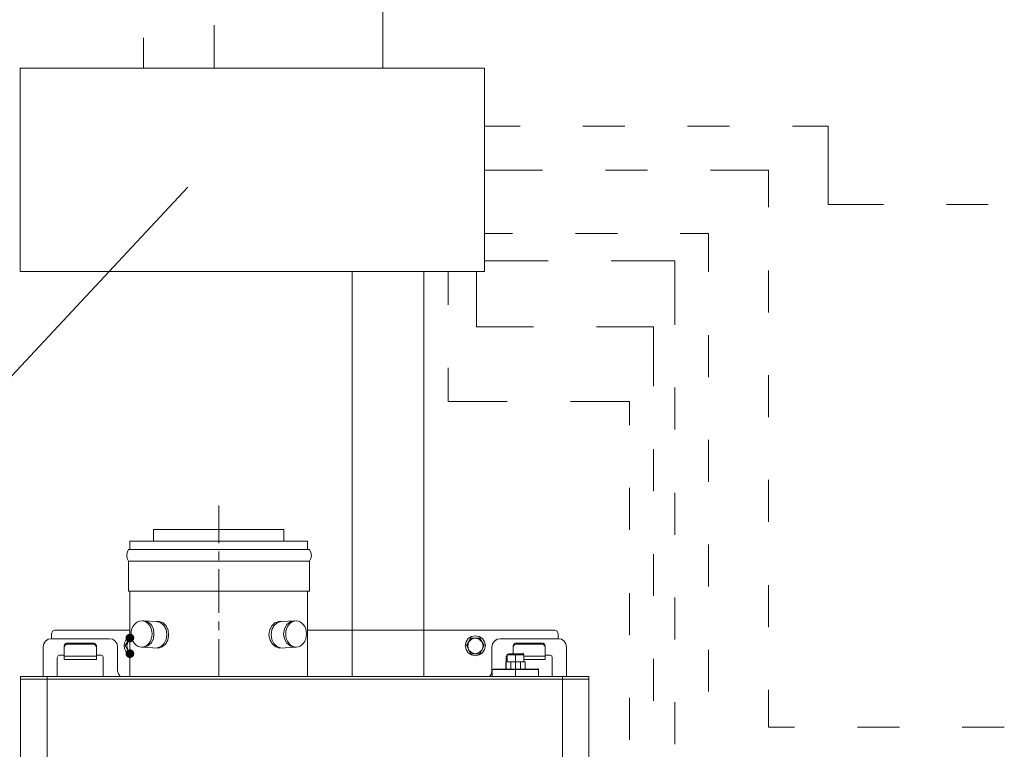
# Model space of a CAD drawing. Header units: millimetres. Extents: x -2626 to 2068, y -6169 to 7214.
# Tile 51 of 144: x -1713 to -1497, y -4610 to -4449. Entities that reach past the tile are written whole.
import ezdxf

# ---------------------------------------------------------------- set-up
doc = ezdxf.new("R2010")
doc.units = ezdxf.units.MM
doc.layers.get('0').update_dxf_attribs({"color": 252})

msp = doc.modelspace()

# ---------------------------------------------------------------- hatches: boundary and pattern name
h = msp.add_hatch(color=7)
edge = h.paths.add_edge_path()
edge.add_arc((-1689.14, -4585.43), 0.964, 0, 360)
h = msp.add_hatch(color=7)
edge = h.paths.add_edge_path()
edge.add_arc((-1689.14, -4588.88), 0.964, 0, 360)

# ---------------------------------------------------------------- linework, layer by layer
at = {"color": 7, "lineweight": 0}
for points in [[(-1619.88, -4447.22), (-1633.46, -4447.22), (-1633.46, -4459.99)], [(-1670.58, -4450.51), (-1670.58, -4459.99)], [(-1686.17, -4453.33), (-1686.17, -4459.99)], [(-1603.24, -4472.77), (-1611.04, -4472.77)], [(-1580.18, -4472.77), (-1589.42, -4472.77)], [(-1557.12, -4472.77), (-1566.36, -4472.77)], [(-1535.43, -4489.97), (-1535.43, -4472.77), (-1543.22, -4472.77)], [(-1598.26, -4482.41), (-1611.04, -4482.41)], [(-1575.2, -4482.41), (-1584.44, -4482.41)], [(-1548.52, -4490.61), (-1548.52, -4482.41), (-1561.3, -4482.41)], [(-1745.79, -4560.52), (-1676.36, -4486.19)], [(-1535.43, -4489.97), (-1523.21, -4489.97)], [(-1509.31, -4489.97), (-1500.15, -4489.97)], [(-1604.93, -4496.39), (-1611.04, -4496.39)], [(-1581.79, -4496.39), (-1591.03, -4496.39)], [(-1561.78, -4504.83), (-1561.78, -4496.39), (-1567.97, -4496.39)], [(-1597.06, -4502.42), (-1611.04, -4502.42)], [(-1569.17, -4516.48), (-1569.17, -4502.42), (-1583.16, -4502.42)], [(-1640.21, -4504.75), (-1640.21, -4593.94)], [(-1624.46, -4504.75), (-1624.46, -4593.94)], [(-1619.07, -4512.06), (-1619.07, -4504.75)], [(-1600.27, -4516.96), (-1612.81, -4516.96), (-1612.81, -4504.75)], [(-1548.52, -4513.75), (-1548.52, -4504.51)], [(-1573.83, -4529.98), (-1573.83, -4516.96), (-1586.37, -4516.96)], [(-1561.78, -4527.97), (-1561.78, -4518.73)], [(-1606.06, -4533.36), (-1619.07, -4533.36), (-1619.07, -4525.96)], [(-1548.52, -4536.81), (-1548.52, -4527.57)], [(-1569.17, -4539.54), (-1569.17, -4530.3)], [(-1579.14, -4538.58), (-1579.14, -4533.36), (-1592.15, -4533.36)], [(-1561.78, -4551.03), (-1561.78, -4541.79)], [(-1573.83, -4553.12), (-1573.83, -4543.88)], [(-1579.14, -4561.64), (-1579.14, -4552.4)], [(-1548.52, -4559.87), (-1548.52, -4550.63)], [(-1569.17, -4562.69), (-1569.17, -4553.44)], [(-1683.92, -4561.56), (-1683.92, -4564.13)], [(-1655.23, -4561.56), (-1683.92, -4561.56)], [(-1655.23, -4561.56), (-1655.23, -4564.13)], [(-1650.01, -4564.13), (-1689.14, -4564.13)], [(-1689.14, -4564.13), (-1689.14, -4565.98)], [(-1650.01, -4564.13), (-1650.01, -4565.98)], [(-1561.78, -4574.1), (-1561.78, -4564.86)], [(-1689.46, -4565.98), (-1689.75, -4566.59), (-1689.85, -4567.25), (-1689.75, -4567.92), (-1689.46, -4568.55)], [(-1649.61, -4565.98), (-1689.46, -4565.98)], [(-1649.61, -4568.55), (-1649.29, -4567.92), (-1649.18, -4567.25), (-1649.29, -4566.59), (-1649.61, -4565.98)], [(-1573.83, -4576.18), (-1573.83, -4566.94)], [(-1689.46, -4568.55), (-1689.46, -4575.14)], [(-1649.61, -4568.55), (-1689.46, -4568.55)], [(-1649.61, -4568.55), (-1649.61, -4575.14)], [(-1548.52, -4583.01), (-1548.52, -4573.77)], [(-1649.61, -4575.14), (-1689.46, -4575.14)], [(-1689.14, -4575.14), (-1689.14, -4593.94)], [(-1650.01, -4575.14), (-1650.01, -4593.94)], [(-1579.14, -4584.78), (-1579.14, -4575.54)], [(-1569.17, -4585.75), (-1569.17, -4576.51)], [(-1686.57, -4581.65), (-1682.87, -4581.81)], [(-1686.25, -4587.43), (-1686.09, -4587.43), (-1685.18, -4587.18), (-1684.45, -4586.56), (-1683.98, -4585.64), (-1683.84, -4584.54), (-1683.98, -4583.38), (-1684.45, -4582.45), (-1685.18, -4581.84), (-1686.09, -4581.65), (-1686.33, -4581.65)], [(-1683.11, -4587.59), (-1682.27, -4587.29), (-1681.59, -4586.66), (-1681.16, -4585.77), (-1681.02, -4584.7), (-1681.18, -4583.57), (-1681.67, -4582.65), (-1682.42, -4582.03), (-1683.36, -4581.81)], [(-1682.87, -4587.68), (-1682.01, -4587.4), (-1681.29, -4586.79), (-1680.81, -4585.92), (-1680.62, -4584.86), (-1680.69, -4583.71), (-1681.12, -4582.75), (-1681.81, -4582.08), (-1682.71, -4581.81), (-1682.87, -4581.81)], [(-1656.2, -4581.81), (-1656.36, -4581.81), (-1657.23, -4582.08), (-1657.92, -4582.75), (-1658.38, -4583.71), (-1658.53, -4584.86), (-1658.27, -4585.92), (-1657.75, -4586.79), (-1657.03, -4587.4), (-1656.2, -4587.68)], [(-1655.79, -4581.81), (-1656.65, -4582.03), (-1657.37, -4582.65), (-1657.86, -4583.57), (-1658.04, -4584.7), (-1657.88, -4585.77), (-1657.44, -4586.66), (-1656.77, -4587.29), (-1655.95, -4587.59)], [(-1652.5, -4581.65), (-1656.2, -4581.81)], [(-1652.82, -4581.65), (-1652.98, -4581.65), (-1653.86, -4581.84), (-1654.59, -4582.45), (-1655.1, -4583.38), (-1655.31, -4584.54), (-1655.1, -4585.64), (-1654.59, -4586.56), (-1653.86, -4587.18), (-1652.98, -4587.43), (-1652.9, -4587.43)], [(-1705.69, -4583.74), (-1706.18, -4583.96), (-1706.42, -4584.54)], [(-1706.42, -4584.54), (-1706.42, -4585.59)], [(-1689.14, -4583.74), (-1705.69, -4583.74)], [(-1689.14, -4585.1), (-1689.64, -4585.44), (-1690.03, -4585.91), (-1690.3, -4586.48), (-1690.43, -4587.11)], [(-1595.61, -4583.74), (-1650.01, -4583.74)], [(-1610.88, -4587.11), (-1611.03, -4586.25), (-1611.5, -4585.55), (-1612.22, -4585.09), (-1613.13, -4584.94), (-1613.95, -4585.09), (-1614.64, -4585.55), (-1615.11, -4586.25), (-1615.3, -4587.11)], [(-1594.81, -4584.54), (-1595.04, -4583.96), (-1595.61, -4583.74)], [(-1594.81, -4584.54), (-1594.81, -4585.59)], [(-1706.42, -4585.59), (-1707.12, -4585.71), (-1707.7, -4586.09), (-1708.1, -4586.69), (-1708.26, -4587.43)], [(-1706.42, -4585.59), (-1693.64, -4585.59)], [(-1702.8, -4586.55), (-1703.12, -4586.55), (-1703.2, -4586.63), (-1703.36, -4586.71), (-1703.44, -4586.79), (-1703.52, -4586.95), (-1703.52, -4587.11), (-1703.6, -4587.19)], [(-1703.6, -4587.51), (-1703.52, -4587.35), (-1703.52, -4587.19), (-1703.2, -4586.87), (-1703.12, -4586.87), (-1702.96, -4586.79), (-1702.8, -4586.79)], [(-1703.6, -4590.17), (-1703.6, -4587.19)], [(-1697.34, -4586.55), (-1702.8, -4586.55)], [(-1702.8, -4586.79), (-1702.8, -4586.55)], [(-1697.34, -4586.79), (-1702.8, -4586.79)], [(-1696.53, -4587.19), (-1696.53, -4587.11), (-1696.69, -4586.79), (-1696.85, -4586.63), (-1697.02, -4586.55), (-1697.34, -4586.55)], [(-1697.34, -4586.79), (-1697.34, -4586.55)], [(-1697.34, -4586.79), (-1697.18, -4586.79), (-1697.02, -4586.87), (-1696.85, -4586.87), (-1696.77, -4587.03), (-1696.61, -4587.19), (-1696.53, -4587.35), (-1696.53, -4587.51)], [(-1696.53, -4590.17), (-1696.53, -4587.19)], [(-1691.87, -4587.43), (-1691.98, -4586.69), (-1692.35, -4586.09), (-1692.92, -4585.71), (-1693.64, -4585.59)], [(-1690.43, -4587.11), (-1690.3, -4587.75), (-1690.03, -4588.32), (-1689.64, -4588.82), (-1689.14, -4589.2)], [(-1689.14, -4588.88), (-1690.19, -4587.11), (-1689.14, -4585.43)], [(-1689.62, -4586.31), (-1689.85, -4587.12), (-1689.62, -4588)], [(-1689.14, -4585.75), (-1689.7, -4586.31)], [(-1615.3, -4587.11), (-1615.11, -4587.97), (-1614.64, -4588.68), (-1613.95, -4589.17), (-1613.13, -4589.36), (-1612.22, -4589.17), (-1611.5, -4588.68), (-1611.03, -4587.97), (-1610.88, -4587.11)], [(-1614.09, -4588.88), (-1615.06, -4587.11), (-1614.09, -4585.43)], [(-1614.57, -4586.31), (-1614.76, -4587.12), (-1614.57, -4588)], [(-1613.13, -4585.43), (-1613.92, -4585.65), (-1614.57, -4586.31)], [(-1614.09, -4585.43), (-1612.08, -4585.43)], [(-1611.12, -4587.11), (-1612.08, -4588.88), (-1614.09, -4588.88)], [(-1611.6, -4586.31), (-1612.22, -4585.65), (-1613.13, -4585.43)], [(-1611.12, -4587.11), (-1612.08, -4585.43)], [(-1611.6, -4588), (-1611.37, -4587.12), (-1611.6, -4586.31)], [(-1607.58, -4585.59), (-1608.29, -4585.71), (-1608.88, -4586.09), (-1609.27, -4586.69), (-1609.43, -4587.43)], [(-1607.58, -4585.59), (-1594.81, -4585.59)], [(-1603.97, -4586.55), (-1604.29, -4586.55), (-1604.37, -4586.63), (-1604.53, -4586.71), (-1604.61, -4586.79), (-1604.77, -4587.11), (-1604.77, -4587.19)], [(-1604.77, -4587.51), (-1604.77, -4587.35), (-1604.69, -4587.19), (-1604.37, -4586.87), (-1604.29, -4586.87), (-1604.13, -4586.79), (-1603.97, -4586.79)], [(-1604.77, -4588.88), (-1604.77, -4587.19)], [(-1603.97, -4586.79), (-1603.97, -4586.55)], [(-1598.5, -4586.55), (-1603.97, -4586.55)], [(-1598.5, -4586.79), (-1603.97, -4586.79)], [(-1597.7, -4587.19), (-1597.7, -4587.11), (-1597.86, -4586.79), (-1597.94, -4586.71), (-1598.1, -4586.63), (-1598.18, -4586.55), (-1598.5, -4586.55)], [(-1598.5, -4586.79), (-1598.5, -4586.55)], [(-1598.5, -4586.79), (-1598.34, -4586.79), (-1598.18, -4586.87), (-1598.1, -4586.87), (-1597.78, -4587.19), (-1597.7, -4587.35), (-1597.7, -4587.51)], [(-1597.7, -4590.17), (-1597.7, -4587.19)], [(-1593.04, -4587.43), (-1593.15, -4586.69), (-1593.52, -4586.09), (-1594.1, -4585.71), (-1594.81, -4585.59)], [(-1708.26, -4593.94), (-1708.26, -4587.43)], [(-1704.65, -4589.2), (-1704.96, -4589.36), (-1705.13, -4589.76)], [(-1703.6, -4589.2), (-1704.65, -4589.2)], [(-1696.53, -4589.44), (-1703.6, -4589.44)], [(-1695.49, -4589.2), (-1696.53, -4589.2)], [(-1695.01, -4589.76), (-1695.1, -4589.36), (-1695.49, -4589.2)], [(-1691.87, -4587.43), (-1691.87, -4592.66)], [(-1689.62, -4588), (-1689.14, -4588.64)], [(-1686.57, -4587.43), (-1682.87, -4587.68)], [(-1686.57, -4587.43), (-1686.09, -4587.43)], [(-1652.5, -4587.43), (-1656.2, -4587.68)], [(-1652.5, -4587.43), (-1652.98, -4587.43)], [(-1614.57, -4588), (-1613.92, -4588.59), (-1613.13, -4588.88)], [(-1613.13, -4588.88), (-1612.22, -4588.59), (-1611.6, -4588)], [(-1609.43, -4592.66), (-1609.43, -4587.43)], [(-1606.06, -4589.28), (-1606.38, -4589.68)], [(-1605.81, -4588.88), (-1606.14, -4589.04)], [(-1606.06, -4590.65), (-1606.06, -4589.12)], [(-1606.06, -4589.12), (-1602.44, -4589.12)], [(-1602.68, -4588.88), (-1605.81, -4588.88)], [(-1602.44, -4589.12), (-1602.6, -4588.8)], [(-1602.44, -4590.65), (-1602.44, -4589.12)], [(-1597.7, -4589.44), (-1602.44, -4589.44)], [(-1596.65, -4589.2), (-1597.7, -4589.2)], [(-1596.17, -4589.76), (-1596.27, -4589.36), (-1596.65, -4589.2)], [(-1593.04, -4587.43), (-1593.04, -4593.94)], [(-1561.78, -4597.24), (-1561.78, -4588)], [(-1705.13, -4589.76), (-1705.13, -4593.94)], [(-1703.6, -4590.17), (-1696.53, -4590.17)], [(-1695.01, -4593.94), (-1695.01, -4589.76)], [(-1606.38, -4590.65), (-1602.12, -4590.65)], [(-1606.38, -4590.65), (-1606.38, -4592.26)], [(-1606.3, -4589.76), (-1606.3, -4592.26)], [(-1605.25, -4590.65), (-1605.25, -4592.26)], [(-1603.16, -4590.65), (-1603.16, -4592.26)], [(-1602.44, -4590.17), (-1597.7, -4590.17)], [(-1602.12, -4590.65), (-1602.12, -4592.26)], [(-1596.17, -4593.94), (-1596.17, -4589.76)], [(-1573.83, -4599.25), (-1573.83, -4590.01)], [(-1691.87, -4592.66), (-1691.67, -4593.31), (-1691.31, -4593.94)], [(-1609.99, -4593.94), (-1609.56, -4593.31), (-1609.43, -4592.66)], [(-1609.19, -4592.26), (-1609.35, -4592.34)], [(-1609.35, -4593.94), (-1609.35, -4592.34)], [(-1609.35, -4592.34), (-1604.21, -4592.34)], [(-1609.19, -4592.26), (-1599.31, -4592.26)], [(-1604.21, -4592.34), (-1599.15, -4592.34)], [(-1599.15, -4592.34), (-1599.23, -4592.18)], [(-1599.15, -4593.94), (-1599.15, -4592.34)], [(-1713.25, -4593.94), (-1713.25, -4815.8)], [(-1713.25, -4593.94), (-1588.06, -4593.94)], [(-1713.25, -4594.51), (-1588.06, -4594.51)], [(-1707.38, -4815.8), (-1707.38, -4593.94)], [(-1593.92, -4815.8), (-1593.92, -4593.94)], [(-1588.06, -4593.94), (-1588.06, -4815.8)], [(-1548.52, -4605.03), (-1548.52, -4596.84)], [(-1579.14, -4607.84), (-1579.14, -4598.6)], [(-1569.17, -4608.81), (-1569.17, -4599.57)], [(-1548.52, -4605.03), (-1542.82, -4605.03)], [(-1528.92, -4605.03), (-1519.68, -4605.03)], [(-1505.86, -4605.03), (-1496.62, -4605.03)]]:
    msp.add_lwpolyline(points, dxfattribs=at)
msp.add_lwpolyline([(-1713.33, -4504.75), (-1611.04, -4504.75), (-1611.04, -4459.99), (-1713.33, -4459.99)], close=True, dxfattribs=at)
at = {"color": 1, "lineweight": 0, "true_color": 0xff0000}
for points in [[(-1669.53, -4556.26), (-1669.53, -4564.53)], [(-1669.53, -4566.38), (-1669.53, -4568.31)], [(-1669.53, -4570.24), (-1669.53, -4579.88)], [(-1669.53, -4581.81), (-1669.53, -4583.74)], [(-1669.53, -4585.67), (-1669.53, -4593.94)], [(-1604.21, -4593.94), (-1604.21, -4588.88)]]:
    msp.add_lwpolyline(points, dxfattribs=at)
at = {"color": 7, "lineweight": 0}
for centre, ratio in [((-1686.57, -4584.54), 0.805257), ((-1652.54, -4584.54), 0.791871)]:
    msp.add_ellipse(centre, major_axis=(0, 2.89), ratio=ratio, start_param=0, end_param=6.283185, dxfattribs=at)

doc.saveas('drawing.dxf')
